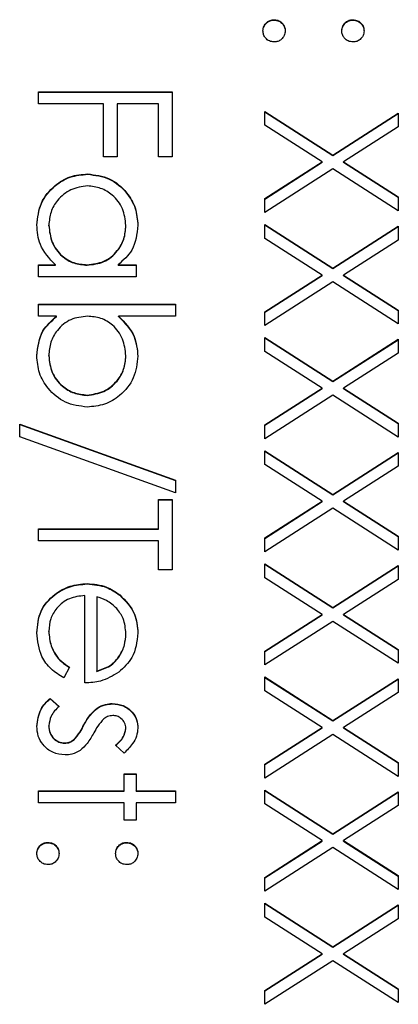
# Model space of a CAD drawing. Header units: millimetres. Extents: x 272 to 1443, y 39 to 1117.
# Tile 7 of 30: x 426.89 to 430.57, y 633.85 to 643.42. Entities that reach past the tile are written whole.
import ezdxf

# ---------------------------------------------------------------- set-up
doc = ezdxf.new("R2010")
doc.units = ezdxf.units.MM

msp = doc.modelspace()

# ---------------------------------------------------------------- linework, layer by layer
at = {"color": 7, "linetype": 'Continuous', "lineweight": 25}
for p, q in [((429.3638, 643.4161), (429.3638, 643.4197)), ((430.1305, 643.4161), (430.1305, 643.4197)), ((427.0722, 642.6036), (427.0722, 642.7202)), ((427.0722, 642.7202), (428.3722, 642.7202)), ((427.0722, 642.7165), (428.3722, 642.7165)), ((428.3722, 642.7202), (428.3722, 642.0873)), ((427.7055, 642.6036), (427.0722, 642.6036)), ((427.7055, 642.0873), (427.7055, 642.6036)), ((427.8388, 642.6036), (427.8388, 642.0873)), ((428.2388, 642.6036), (427.8388, 642.6036)), ((428.2388, 642.0873), (428.2388, 642.6036)), ((429.2722, 642.5286), (429.9352, 642.1044)), ((429.2722, 642.3941), (429.2722, 642.5286)), ((429.2722, 642.525), (429.9352, 642.1008)), ((429.9352, 642.1044), (430.5722, 642.512)), ((429.9352, 642.1008), (430.5722, 642.5083)), ((430.5722, 642.512), (430.5722, 642.3774)), ((429.83, 642.0373), (429.2722, 642.3941)), ((430.5722, 642.3774), (430.0404, 642.0373)), ((427.8388, 642.0873), (427.7055, 642.0873)), ((428.3722, 642.0873), (428.2388, 642.0873)), ((429.9352, 642.1008), (429.9352, 642.1044)), ((429.2722, 641.6805), (429.83, 642.0373)), ((429.2722, 641.6769), (429.83, 642.0337)), ((429.9352, 641.9699), (429.2722, 641.5459)), ((429.83, 642.0337), (429.83, 642.0373)), ((430.5722, 641.5626), (429.9352, 641.9699)), ((430.0404, 642.0373), (430.5722, 641.6972)), ((430.0404, 642.0337), (430.0404, 642.0373)), ((430.0404, 642.0337), (430.5722, 641.6935)), ((427.5498, 641.9171), (427.5498, 641.9207)), ((429.2722, 641.5459), (429.2722, 641.6805)), ((430.5722, 641.6972), (430.5722, 641.5626)), ((427.1722, 641.4179), (427.1722, 641.4216)), ((427.9222, 641.4169), (427.9222, 641.4205)), ((429.2722, 641.4294), (429.9352, 641.0052)), ((429.2722, 641.2948), (429.2722, 641.4294)), ((429.2722, 641.4257), (429.9352, 641.0015)), ((429.9352, 641.0052), (430.5722, 641.4127)), ((429.9352, 641.0015), (430.5722, 641.4091)), ((430.5722, 641.4127), (430.5722, 641.2782)), ((429.83, 640.938), (429.2722, 641.2948)), ((430.5722, 641.2782), (430.0404, 640.938)), ((427.0722, 641.038), (427.2365, 641.038)), ((427.0722, 640.9214), (427.0722, 641.038)), ((427.0722, 641.0343), (427.2365, 641.0343)), ((427.2365, 641.0343), (427.2365, 641.038)), ((427.5451, 641.0343), (427.5451, 641.038)), ((427.8464, 641.038), (428.0222, 641.038)), ((427.8464, 641.0343), (427.8464, 641.038)), ((427.8464, 641.0343), (428.0222, 641.0343)), ((428.0222, 641.038), (428.0222, 640.9214)), ((428.0222, 640.9214), (427.0722, 640.9214)), ((429.2722, 640.5812), (429.83, 640.938)), ((429.2722, 640.5776), (429.83, 640.9344)), ((429.83, 640.9344), (429.83, 640.938)), ((429.9352, 641.0015), (429.9352, 641.0052)), ((430.0404, 640.938), (430.5722, 640.5979)), ((430.0404, 640.9344), (430.0404, 640.938)), ((430.0404, 640.9344), (430.5722, 640.5942)), ((429.9352, 640.8706), (429.2722, 640.4467)), ((430.5722, 640.4633), (429.9352, 640.8706)), ((427.0722, 640.6549), (428.4055, 640.6549)), ((427.0722, 640.5383), (427.0722, 640.6549)), ((427.0722, 640.6512), (428.4055, 640.6512)), ((428.4055, 640.6549), (428.4055, 640.5383)), ((427.248, 640.5383), (427.0722, 640.5383)), ((427.248, 640.5346), (427.248, 640.5383)), ((428.4055, 640.5383), (427.8498, 640.5383)), ((427.8498, 640.5346), (427.8498, 640.5383)), ((429.2722, 640.4467), (429.2722, 640.5812)), ((430.5722, 640.5979), (430.5722, 640.4633)), ((429.2722, 640.3301), (429.9352, 639.9059)), ((429.2722, 640.1955), (429.2722, 640.3301)), ((429.2722, 640.3265), (429.9352, 639.9023)), ((429.9352, 639.9059), (430.5722, 640.3134)), ((429.9352, 639.9023), (430.5722, 640.3098)), ((430.5722, 640.3134), (430.5722, 640.1789)), ((427.1722, 640.1521), (427.1722, 640.1557)), ((427.9222, 640.1503), (427.9222, 640.1539)), ((429.83, 639.8387), (429.2722, 640.1955)), ((430.5722, 640.1789), (430.0404, 639.8387)), ((429.9352, 639.9023), (429.9352, 639.9059)), ((427.5454, 639.7685), (427.5454, 639.7721)), ((429.2722, 639.4819), (429.83, 639.8387)), ((429.2722, 639.4783), (429.83, 639.8351)), ((429.9352, 639.7713), (429.2722, 639.3474)), ((429.83, 639.8351), (429.83, 639.8387)), ((430.5722, 639.3641), (429.9352, 639.7713)), ((430.0404, 639.8387), (430.5722, 639.4986)), ((430.0404, 639.8351), (430.0404, 639.8387)), ((430.0404, 639.8351), (430.5722, 639.495)), ((426.8888, 639.489), (428.4055, 638.9456)), ((426.8888, 639.3661), (426.8888, 639.489)), ((426.8888, 639.4853), (428.4055, 638.942)), ((429.2722, 639.3474), (429.2722, 639.4819)), ((430.5722, 639.4986), (430.5722, 639.3641)), ((428.4055, 638.8227), (426.8888, 639.3661)), ((429.2722, 639.2308), (429.9352, 638.8066)), ((429.2722, 639.0963), (429.2722, 639.2308)), ((429.2722, 639.2272), (429.9352, 638.803)), ((429.9352, 638.8066), (430.5722, 639.2142)), ((429.9352, 638.803), (430.5722, 639.2105)), ((430.5722, 639.2142), (430.5722, 639.0796)), ((429.83, 638.7395), (429.2722, 639.0963)), ((430.5722, 639.0796), (430.0404, 638.7395)), ((428.4055, 638.9456), (428.4055, 638.8227)), ((429.9352, 638.803), (429.9352, 638.8066)), ((428.2388, 638.7561), (428.3722, 638.7561)), ((428.2388, 638.473), (428.2388, 638.7561)), ((428.2388, 638.7525), (428.3722, 638.7525)), ((428.3722, 638.7561), (428.3722, 638.0732)), ((429.2722, 638.3827), (429.83, 638.7395)), ((429.2722, 638.379), (429.83, 638.7358)), ((429.83, 638.7358), (429.83, 638.7395)), ((430.0404, 638.7395), (430.5722, 638.3993)), ((430.0404, 638.7358), (430.0404, 638.7395)), ((430.0404, 638.7358), (430.5722, 638.3957)), ((429.9352, 638.6721), (429.2722, 638.2481)), ((430.5722, 638.2648), (429.9352, 638.6721)), ((427.0722, 638.473), (428.2388, 638.473)), ((427.0722, 638.3564), (427.0722, 638.473)), ((427.0722, 638.4693), (428.2388, 638.4693)), ((428.2388, 638.4693), (428.2388, 638.473)), ((428.2388, 638.3564), (427.0722, 638.3564)), ((428.2388, 638.0732), (428.2388, 638.3564)), ((429.2722, 638.2481), (429.2722, 638.3827)), ((430.5722, 638.3993), (430.5722, 638.2648)), ((428.3722, 638.0732), (428.2388, 638.0732)), ((429.2722, 638.1315), (429.9352, 637.7073)), ((429.2722, 637.997), (429.2722, 638.1315)), ((429.2722, 638.1279), (429.9352, 637.7037)), ((429.9352, 637.7073), (430.5722, 638.1149)), ((429.9352, 637.7037), (430.5722, 638.1112)), ((430.5722, 638.1149), (430.5722, 637.9803)), ((429.83, 637.6402), (429.2722, 637.997)), ((430.5722, 637.9803), (430.0404, 637.6402)), ((427.5446, 637.9364), (427.5446, 637.94)), ((427.5222, 636.974), (427.5222, 637.8234)), ((427.6388, 637.8112), (427.6388, 637.0906)), ((427.8618, 637.8271), (427.8618, 637.8307)), ((429.9352, 637.7037), (429.9352, 637.7073)), ((429.2722, 637.2834), (429.83, 637.6402)), ((429.2722, 637.2798), (429.83, 637.6366)), ((429.9352, 637.5728), (429.2722, 637.1489)), ((429.83, 637.6366), (429.83, 637.6402)), ((430.5722, 637.1655), (429.9352, 637.5728)), ((430.0404, 637.6402), (430.5722, 637.3001)), ((430.0404, 637.6366), (430.0404, 637.6402)), ((430.0404, 637.6366), (430.5722, 637.2964)), ((427.1722, 637.4734), (427.1722, 637.477)), ((427.9222, 637.45), (427.9222, 637.4536)), ((429.2722, 637.1489), (429.2722, 637.2834)), ((430.5722, 637.3001), (430.5722, 637.1655)), ((427.3722, 637.1275), (427.3178, 637.0239)), ((427.6388, 637.0869), (427.6388, 637.0906)), ((429.2722, 637.0323), (429.9352, 636.6081)), ((429.2722, 636.8977), (429.2722, 637.0323)), ((429.2722, 637.0286), (429.9352, 636.6044)), ((429.9352, 636.6081), (430.5722, 637.0156)), ((429.9352, 636.6044), (430.5722, 637.012)), ((430.5722, 637.0156), (430.5722, 636.8811)), ((429.83, 636.5409), (429.2722, 636.8977)), ((427.1842, 636.8241), (427.2722, 636.7468)), ((427.1842, 636.8204), (427.1842, 636.8241)), ((427.1842, 636.8204), (427.2722, 636.7431)), ((430.5722, 636.8811), (430.0404, 636.5409)), ((427.6433, 636.727), (427.6433, 636.7306)), ((427.7896, 636.7705), (427.7896, 636.7741)), ((429.9352, 636.6044), (429.9352, 636.6081)), ((427.1722, 636.555), (427.1722, 636.5586)), ((427.5136, 636.5633), (427.5136, 636.5669)), ((427.9222, 636.5305), (427.9222, 636.5342)), ((429.2722, 636.1841), (429.83, 636.5409)), ((429.2722, 636.1805), (429.83, 636.5373)), ((429.83, 636.5373), (429.83, 636.5409)), ((430.0404, 636.5409), (430.5722, 636.2008)), ((430.0404, 636.5373), (430.0404, 636.5409)), ((430.0404, 636.5373), (430.5722, 636.1971)), ((427.4157, 636.4194), (427.4157, 636.423)), ((429.9352, 636.4735), (429.2722, 636.0496)), ((430.5722, 636.0662), (429.9352, 636.4735)), ((427.325, 636.3874), (427.325, 636.391)), ((427.9037, 636.2911), (427.8222, 636.3702)), ((429.2722, 636.0496), (429.2722, 636.1841)), ((430.5722, 636.2008), (430.5722, 636.0662)), ((427.9055, 636.0912), (428.0222, 636.0912)), ((427.9055, 635.9247), (427.9055, 636.0912)), ((427.9055, 636.0876), (428.0222, 636.0876)), ((428.0222, 636.0912), (428.0222, 635.9247)), ((427.0722, 635.9247), (427.9055, 635.9247)), ((427.0722, 635.8081), (427.0722, 635.9247)), ((427.0722, 635.921), (427.9055, 635.921)), ((427.9055, 635.921), (427.9055, 635.9247)), ((428.0222, 635.9247), (428.4055, 635.9247)), ((428.0222, 635.921), (428.0222, 635.9247)), ((428.0222, 635.921), (428.4055, 635.921)), ((428.4055, 635.9247), (428.4055, 635.8081)), ((429.2722, 635.933), (429.9352, 635.5088)), ((429.2722, 635.7984), (429.2722, 635.933)), ((429.2722, 635.9294), (429.9352, 635.5052)), ((429.9352, 635.5088), (430.5722, 635.9163)), ((429.9352, 635.5052), (430.5722, 635.9127)), ((430.5722, 635.9163), (430.5722, 635.7818)), ((427.9055, 635.8081), (427.0722, 635.8081)), ((427.9055, 635.6415), (427.9055, 635.8081)), ((428.0222, 635.8081), (428.0222, 635.6415)), ((428.4055, 635.8081), (428.0222, 635.8081)), ((429.83, 635.4416), (429.2722, 635.7984)), ((430.5722, 635.7818), (430.0404, 635.4416)), ((428.0222, 635.6415), (427.9055, 635.6415)), ((429.9352, 635.5052), (429.9352, 635.5088)), ((427.1638, 635.4214), (427.1638, 635.425)), ((427.9305, 635.4214), (427.9305, 635.425)), ((429.2722, 635.0848), (429.83, 635.4416)), ((429.2722, 635.0812), (429.83, 635.438)), ((429.9352, 635.3742), (429.2722, 634.9503)), ((429.83, 635.438), (429.83, 635.4416)), ((430.5722, 634.967), (429.9352, 635.3742)), ((430.0404, 635.4416), (430.5722, 635.1015)), ((430.0404, 635.438), (430.0404, 635.4416)), ((430.0404, 635.438), (430.5722, 635.0979)), ((429.2722, 634.9503), (429.2722, 635.0848)), ((430.5722, 635.1015), (430.5722, 634.967)), ((429.2722, 634.8337), (429.9352, 634.4095)), ((429.2722, 634.6992), (429.2722, 634.8337)), ((429.2722, 634.8301), (429.9352, 634.4059)), ((429.9352, 634.4095), (430.5722, 634.8171)), ((429.9352, 634.4059), (430.5722, 634.8134)), ((430.5722, 634.8171), (430.5722, 634.6825)), ((429.83, 634.3424), (429.2722, 634.6992)), ((430.5722, 634.6825), (430.0404, 634.3424)), ((429.9352, 634.4059), (429.9352, 634.4095)), ((429.2722, 633.9856), (429.83, 634.3424)), ((429.2722, 633.9819), (429.83, 634.3387)), ((429.83, 634.3387), (429.83, 634.3424)), ((430.0404, 634.3424), (430.5722, 634.0022)), ((430.0404, 634.3387), (430.0404, 634.3424)), ((430.0404, 634.3387), (430.5722, 633.9986)), ((429.9352, 634.275), (429.2722, 633.851)), ((430.5722, 633.8677), (429.9352, 634.275)), ((429.2722, 633.851), (429.2722, 633.9856)), ((430.5722, 634.0022), (430.5722, 633.8677))]:
    msp.add_line(p, q, dxfattribs=at)
for points, knots in [([(429.2555, 643.3115), (429.2575, 643.3274), (429.2614, 643.3592), (429.2908, 643.3945), (429.3262, 643.4162), (429.3513, 643.4185), (429.3638, 643.4197)], [0, 0, 0, 0, 0.279581, 0.559143, 0.779575, 1, 1, 1, 1]), ([(429.2555, 643.3078), (429.2575, 643.3237), (429.2614, 643.3556), (429.2908, 643.3908), (429.3262, 643.4126), (429.3513, 643.4149), (429.3638, 643.4161)], [0, 0, 0, 0, 0.279581, 0.559143, 0.779575, 1, 1, 1, 1]), ([(429.3638, 643.4197), (429.3798, 643.4178), (429.4118, 643.414), (429.4472, 643.3846), (429.4689, 643.3491), (429.4711, 643.324), (429.4722, 643.3115)], [0, 0, 0, 0, 0.279576, 0.559284, 0.779552, 1, 1, 1, 1]), ([(429.3638, 643.4161), (429.3798, 643.4142), (429.4118, 643.4104), (429.4472, 643.381), (429.4689, 643.3455), (429.4711, 643.3204), (429.4722, 643.3078)], [0, 0, 0, 0, 0.279576, 0.559284, 0.779552, 1, 1, 1, 1]), ([(430.0222, 643.3115), (430.024, 643.3274), (430.0278, 643.3594), (430.0573, 643.3946), (430.0928, 643.4164), (430.118, 643.4186), (430.1305, 643.4197)], [0, 0, 0, 0, 0.279647, 0.559299, 0.779615, 1, 1, 1, 1]), ([(430.0222, 643.3078), (430.024, 643.3238), (430.0278, 643.3558), (430.0573, 643.391), (430.0928, 643.4128), (430.118, 643.415), (430.1305, 643.4161)], [0, 0, 0, 0, 0.279647, 0.559299, 0.779615, 1, 1, 1, 1]), ([(430.1305, 643.4197), (430.1464, 643.4177), (430.1783, 643.4138), (430.2136, 643.3844), (430.2353, 643.349), (430.2377, 643.324), (430.2388, 643.3115)], [0, 0, 0, 0, 0.279585, 0.559454, 0.779697, 1, 1, 1, 1]), ([(430.1305, 643.4161), (430.1464, 643.4141), (430.1783, 643.4102), (430.2136, 643.3808), (430.2353, 643.3454), (430.2377, 643.3203), (430.2388, 643.3078)], [0, 0, 0, 0, 0.279585, 0.559454, 0.779697, 1, 1, 1, 1]), ([(429.3638, 643.2032), (429.3479, 643.2051), (429.3159, 643.2089), (429.2807, 643.2384), (429.2589, 643.2738), (429.2566, 643.2989), (429.2555, 643.3115)], [0, 0, 0, 0, 0.279469, 0.559358, 0.779674, 1, 1, 1, 1]), ([(429.4722, 643.3115), (429.4704, 643.2954), (429.4667, 643.2634), (429.4369, 643.2284), (429.4016, 643.2062), (429.3764, 643.2042), (429.3638, 643.2032)], [0, 0, 0, 0, 0.279602, 0.559212, 0.779475, 1, 1, 1, 1]), ([(430.1305, 643.2032), (430.1145, 643.205), (430.0824, 643.2086), (430.0473, 643.2383), (430.0253, 643.2737), (430.0232, 643.2989), (430.0222, 643.3115)], [0, 0, 0, 0, 0.279517, 0.559326, 0.779544, 1, 1, 1, 1]), ([(430.2388, 643.3115), (430.237, 643.2954), (430.2334, 643.2634), (430.2036, 643.2284), (430.1683, 643.2062), (430.1431, 643.2042), (430.1305, 643.2032)], [0, 0, 0, 0, 0.279602, 0.559212, 0.779475, 1, 1, 1, 1]), ([(427.0555, 641.4257), (427.0641, 641.4987), (427.0811, 641.6447), (427.2155, 641.8062), (427.3776, 641.9059), (427.4924, 641.9158), (427.5498, 641.9207)], [0, 0, 0, 0, 0.279573, 0.559333, 0.779589, 1, 1, 1, 1]), ([(427.0555, 641.4221), (427.0641, 641.495), (427.0811, 641.641), (427.2155, 641.8025), (427.3776, 641.9023), (427.4924, 641.9121), (427.5498, 641.9171)], [0, 0, 0, 0, 0.2795734, 0.559333, 0.7795891, 1, 1, 1, 1]), ([(427.5498, 641.9207), (427.6226, 641.9117), (427.7683, 641.8936), (427.9267, 641.7561), (428.0242, 641.5936), (428.034, 641.4793), (428.0388, 641.4221)], [0, 0, 0, 0, 0.279413, 0.559191, 0.779548, 1, 1, 1, 1]), ([(427.5498, 641.9171), (427.6226, 641.908), (427.7683, 641.89), (427.9267, 641.7525), (428.0242, 641.59), (428.034, 641.4756), (428.0388, 641.4184)], [0, 0, 0, 0, 0.279413, 0.559191, 0.779548, 1, 1, 1, 1]), ([(427.5485, 641.8041), (427.493, 641.7963), (427.382, 641.7805), (427.2581, 641.6783), (427.185, 641.5527), (427.1764, 641.4653), (427.1722, 641.4216)], [0, 0, 0, 0, 0.279429, 0.559146, 0.77957, 1, 1, 1, 1]), ([(427.9222, 641.4205), (427.9157, 641.4762), (427.9027, 641.5875), (427.8037, 641.7139), (427.6795, 641.7899), (427.5922, 641.7994), (427.5485, 641.8041)], [0, 0, 0, 0, 0.279767, 0.559291, 0.779719, 1, 1, 1, 1]), ([(427.2365, 641.038), (427.178, 641.0995), (427.0734, 641.2095), (427.061, 641.3595), (427.0555, 641.4257)], [0, 0, 0, 0, 0.558763, 1, 1, 1, 1]), ([(427.1722, 641.4216), (427.1789, 641.3659), (427.1923, 641.2546), (427.2876, 641.1249), (427.4133, 641.0494), (427.5012, 641.0418), (427.5451, 641.038)], [0, 0, 0, 0, 0.279822, 0.559387, 0.779603, 1, 1, 1, 1]), ([(427.1722, 641.4179), (427.1789, 641.3623), (427.1923, 641.251), (427.2876, 641.1213), (427.4133, 641.0458), (427.5012, 641.0381), (427.5451, 641.0343)], [0, 0, 0, 0, 0.279822, 0.559387, 0.779603, 1, 1, 1, 1]), ([(427.5451, 641.038), (427.6014, 641.0442), (427.7141, 641.0566), (427.838, 641.1616), (427.9117, 641.288), (427.9187, 641.3763), (427.9222, 641.4205)], [0, 0, 0, 0, 0.27966, 0.55921, 0.779487, 1, 1, 1, 1]), ([(427.5451, 641.0343), (427.6014, 641.0405), (427.7141, 641.053), (427.838, 641.1579), (427.9117, 641.2844), (427.9187, 641.3727), (427.9222, 641.4169)], [0, 0, 0, 0, 0.27966, 0.55921, 0.779487, 1, 1, 1, 1]), ([(428.0388, 641.4221), (428.0291, 641.3364), (428.0118, 641.1831), (427.897, 641.0824), (427.8464, 641.038)], [0, 0, 0, 0, 0.5590621, 1, 1, 1, 1]), ([(427.0555, 640.1547), (427.0654, 640.2402), (427.0831, 640.3931), (427.1975, 640.4938), (427.248, 640.5383)], [0, 0, 0, 0, 0.5589217, 1, 1, 1, 1]), ([(427.0555, 640.151), (427.0654, 640.2365), (427.0831, 640.3895), (427.1975, 640.4902), (427.248, 640.5346)], [0, 0, 0, 0, 0.558922, 1, 1, 1, 1]), ([(427.549, 640.5383), (427.4927, 640.532), (427.3801, 640.5195), (427.2558, 640.415), (427.1828, 640.2881), (427.1757, 640.1999), (427.1722, 640.1557)], [0, 0, 0, 0, 0.279639, 0.559192, 0.779512, 1, 1, 1, 1]), ([(427.9222, 640.1539), (427.9153, 640.2096), (427.9016, 640.3209), (427.8066, 640.4509), (427.6809, 640.5268), (427.593, 640.5345), (427.549, 640.5383)], [0, 0, 0, 0, 0.279786, 0.559477, 0.779627, 1, 1, 1, 1]), ([(427.8498, 640.5383), (427.9099, 640.4774), (428.0175, 640.3685), (428.0323, 640.2176), (428.0388, 640.151)], [0, 0, 0, 0, 0.5592939, 1, 1, 1, 1]), ([(427.8498, 640.5346), (427.9099, 640.4737), (428.0175, 640.3649), (428.0323, 640.2139), (428.0388, 640.1474)], [0, 0, 0, 0, 0.559294, 1, 1, 1, 1]), ([(427.5454, 639.6555), (427.4724, 639.6645), (427.3264, 639.6823), (427.1678, 639.8202), (427.0701, 639.9828), (427.0604, 640.0974), (427.0555, 640.1547)], [0, 0, 0, 0, 0.279433, 0.559216, 0.779559, 1, 1, 1, 1]), ([(427.1722, 640.1557), (427.1787, 640.1001), (427.1916, 639.9889), (427.2905, 639.8625), (427.4144, 639.7863), (427.5017, 639.7769), (427.5454, 639.7721)], [0, 0, 0, 0, 0.279756, 0.559279, 0.779725, 1, 1, 1, 1]), ([(427.1722, 640.1521), (427.1787, 640.0965), (427.1916, 639.9853), (427.2905, 639.8589), (427.4144, 639.7827), (427.5017, 639.7732), (427.5454, 639.7685)], [0, 0, 0, 0, 0.279756, 0.559279, 0.779725, 1, 1, 1, 1]), ([(427.5454, 639.7721), (427.6008, 639.78), (427.7116, 639.7959), (427.8358, 639.8975), (427.9093, 640.0229), (427.9179, 640.1102), (427.9222, 640.1539)], [0, 0, 0, 0, 0.279403, 0.559104, 0.779552, 1, 1, 1, 1]), ([(428.0388, 640.151), (428.0304, 640.0781), (428.0134, 639.9321), (427.8791, 639.7708), (427.7175, 639.6703), (427.6028, 639.6605), (427.5454, 639.6555)], [0, 0, 0, 0, 0.279577, 0.559334, 0.779604, 1, 1, 1, 1]), ([(427.5454, 639.7685), (427.6008, 639.7764), (427.7116, 639.7922), (427.8358, 639.8938), (427.9093, 640.0192), (427.9179, 640.1066), (427.9222, 640.1503)], [0, 0, 0, 0, 0.279403, 0.559104, 0.779552, 1, 1, 1, 1]), ([(427.0555, 637.4624), (427.062, 637.5347), (427.075, 637.6789), (427.2137, 637.8342), (427.376, 637.9244), (427.4884, 637.9348), (427.5446, 637.94)], [0, 0, 0, 0, 0.279885, 0.558859, 0.779462, 1, 1, 1, 1]), ([(427.0555, 637.4588), (427.062, 637.531), (427.075, 637.6753), (427.2137, 637.8305), (427.376, 637.9208), (427.4884, 637.9312), (427.5446, 637.9364)], [0, 0, 0, 0, 0.279885, 0.558859, 0.779462, 1, 1, 1, 1]), ([(427.5446, 637.94), (427.6091, 637.9342), (427.7244, 637.9239), (427.8198, 637.8592), (427.8618, 637.8307)], [0, 0, 0, 0, 0.559427, 1, 1, 1, 1]), ([(427.5446, 637.9364), (427.6091, 637.9306), (427.7244, 637.9203), (427.8198, 637.8556), (427.8618, 637.8271)], [0, 0, 0, 0, 0.559427, 1, 1, 1, 1]), ([(427.5222, 637.8234), (427.4707, 637.8174), (427.3679, 637.8055), (427.2514, 637.7136), (427.1821, 637.5984), (427.1755, 637.5175), (427.1722, 637.477)], [0, 0, 0, 0, 0.279963, 0.559359, 0.779526, 1, 1, 1, 1]), ([(427.8331, 637.6982), (427.801, 637.7266), (427.7436, 637.7773), (427.6709, 637.8008), (427.6388, 637.8112)], [0, 0, 0, 0, 0.558795, 1, 1, 1, 1]), ([(427.8618, 637.8307), (427.9192, 637.7724), (428.0219, 637.668), (428.0337, 637.5234), (428.0388, 637.4596)], [0, 0, 0, 0, 0.558577, 1, 1, 1, 1]), ([(427.8618, 637.8271), (427.9192, 637.7688), (428.0219, 637.6644), (428.0337, 637.5198), (428.0388, 637.456)], [0, 0, 0, 0, 0.5585773, 1, 1, 1, 1]), ([(427.9222, 637.4536), (427.9178, 637.504), (427.91, 637.594), (427.8566, 637.6664), (427.8331, 637.6982)], [0, 0, 0, 0, 0.559458, 1, 1, 1, 1]), ([(427.1722, 637.477), (427.1768, 637.4292), (427.1845, 637.3503), (427.2324, 637.2498), (427.2956, 637.1803), (427.3466, 637.1451), (427.3722, 637.1275)], [0, 0, 0, 0, 0.339465, 0.559626, 0.779498, 1, 1, 1, 1]), ([(427.1722, 637.4734), (427.1768, 637.4256), (427.1845, 637.3467), (427.2324, 637.2462), (427.2956, 637.1766), (427.3466, 637.1415), (427.3722, 637.1239)], [0, 0, 0, 0, 0.339465, 0.559626, 0.779498, 1, 1, 1, 1]), ([(427.3178, 637.0239), (427.2748, 637.0504), (427.1888, 637.1034), (427.0785, 637.2527), (427.0642, 637.383), (427.0555, 637.4624)], [0, 0, 0, 0, 0.280919, 0.561407, 1, 1, 1, 1]), ([(427.6388, 637.0906), (427.6838, 637.1048), (427.7736, 637.1333), (427.8641, 637.233), (427.9135, 637.3436), (427.9193, 637.4169), (427.9222, 637.4536)], [0, 0, 0, 0, 0.280138, 0.559194, 0.779598, 1, 1, 1, 1]), ([(427.6388, 637.0869), (427.6838, 637.1012), (427.7736, 637.1297), (427.8641, 637.2294), (427.9135, 637.3399), (427.9193, 637.4133), (427.9222, 637.45)], [0, 0, 0, 0, 0.280138, 0.559194, 0.779598, 1, 1, 1, 1]), ([(428.0388, 637.4596), (428.0291, 637.3752), (428.0116, 637.2242), (427.9007, 637.1223), (427.8519, 637.0773)], [0, 0, 0, 0, 0.558919, 1, 1, 1, 1]), ([(427.8519, 637.0773), (427.7947, 637.0435), (427.6924, 636.983), (427.5743, 636.9767), (427.5222, 636.974)], [0, 0, 0, 0, 0.5588968, 1, 1, 1, 1]), ([(427.0555, 636.5526), (427.0631, 636.6116), (427.0766, 636.7169), (427.1512, 636.7913), (427.1842, 636.8241)], [0, 0, 0, 0, 0.559289, 1, 1, 1, 1]), ([(427.0555, 636.549), (427.0631, 636.6079), (427.0766, 636.7133), (427.1512, 636.7877), (427.1842, 636.8204)], [0, 0, 0, 0, 0.559289, 1, 1, 1, 1]), ([(427.2722, 636.7468), (427.2421, 636.7173), (427.1884, 636.6647), (427.1771, 636.591), (427.1722, 636.5586)], [0, 0, 0, 0, 0.5608331, 1, 1, 1, 1]), ([(427.5136, 636.5669), (427.5329, 636.6015), (427.5674, 636.6632), (427.6201, 636.7101), (427.6433, 636.7306)], [0, 0, 0, 0, 0.5606591, 1, 1, 1, 1]), ([(427.5136, 636.5633), (427.5329, 636.5979), (427.5674, 636.6596), (427.6201, 636.7064), (427.6433, 636.727)], [0, 0, 0, 0, 0.560659, 1, 1, 1, 1]), ([(427.6433, 636.7306), (427.6689, 636.7448), (427.7147, 636.77), (427.7667, 636.7728), (427.7896, 636.7741)], [0, 0, 0, 0, 0.559587, 1, 1, 1, 1]), ([(427.6433, 636.727), (427.6689, 636.7411), (427.7147, 636.7664), (427.7667, 636.7692), (427.7896, 636.7705)], [0, 0, 0, 0, 0.559587, 1, 1, 1, 1]), ([(427.7896, 636.7741), (427.826, 636.7706), (427.8987, 636.7637), (427.9819, 636.7004), (428.032, 636.6198), (428.0366, 636.5627), (428.0388, 636.5342)], [0, 0, 0, 0, 0.279936, 0.559437, 0.779611, 1, 1, 1, 1]), ([(427.7896, 636.7705), (427.826, 636.767), (427.8987, 636.7601), (427.9819, 636.6968), (428.032, 636.6161), (428.0366, 636.5591), (428.0388, 636.5305)], [0, 0, 0, 0, 0.279936, 0.559437, 0.779611, 1, 1, 1, 1]), ([(427.7081, 636.6252), (427.6869, 636.6021), (427.6489, 636.5607), (427.622, 636.5114), (427.6102, 636.4897)], [0, 0, 0, 0, 0.559018, 1, 1, 1, 1]), ([(427.7943, 636.6575), (427.7767, 636.6554), (427.7452, 636.6516), (427.7195, 636.6333), (427.7081, 636.6252)], [0, 0, 0, 0, 0.559054, 1, 1, 1, 1]), ([(427.9222, 636.5342), (427.9197, 636.5526), (427.9149, 636.5896), (427.8789, 636.6288), (427.8379, 636.6536), (427.8088, 636.6562), (427.7943, 636.6575)], [0, 0, 0, 0, 0.2793129, 0.5590715, 0.7795178, 1, 1, 1, 1]), ([(427.33, 636.2744), (427.2891, 636.2792), (427.2073, 636.2886), (427.1167, 636.3642), (427.0631, 636.4563), (427.058, 636.5205), (427.0555, 636.5526)], [0, 0, 0, 0, 0.279548, 0.559226, 0.779475, 1, 1, 1, 1]), ([(427.1722, 636.5586), (427.1746, 636.535), (427.1793, 636.4878), (427.2193, 636.4335), (427.2694, 636.3972), (427.3065, 636.3931), (427.325, 636.391)], [0, 0, 0, 0, 0.279988, 0.559745, 0.779963, 1, 1, 1, 1]), ([(427.1722, 636.555), (427.1746, 636.5314), (427.1793, 636.4842), (427.2193, 636.4299), (427.2694, 636.3935), (427.3065, 636.3894), (427.325, 636.3874)], [0, 0, 0, 0, 0.279988, 0.559745, 0.779963, 1, 1, 1, 1]), ([(427.4157, 636.423), (427.4368, 636.4479), (427.4747, 636.4924), (427.5017, 636.5441), (427.5136, 636.5669)], [0, 0, 0, 0, 0.5590744, 1, 1, 1, 1]), ([(427.4157, 636.4194), (427.4368, 636.4443), (427.4747, 636.4888), (427.5017, 636.5405), (427.5136, 636.5633)], [0, 0, 0, 0, 0.559074, 1, 1, 1, 1]), ([(427.8222, 636.3702), (427.8509, 636.3952), (427.9019, 636.4398), (427.916, 636.5054), (427.9222, 636.5342)], [0, 0, 0, 0, 0.562045, 1, 1, 1, 1]), ([(427.8222, 636.3666), (427.8509, 636.3916), (427.9019, 636.4361), (427.916, 636.5018), (427.9222, 636.5305)], [0, 0, 0, 0, 0.562045, 1, 1, 1, 1]), ([(428.0388, 636.5342), (428.0358, 636.5075), (428.0298, 636.4541), (427.9819, 636.3694), (427.9334, 636.3208), (427.9037, 636.2911)], [0, 0, 0, 0, 0.279553, 0.559703, 1, 1, 1, 1]), ([(427.325, 636.391), (427.3436, 636.3927), (427.3766, 636.3958), (427.4037, 636.4147), (427.4157, 636.423)], [0, 0, 0, 0, 0.559603, 1, 1, 1, 1]), ([(427.325, 636.3874), (427.3436, 636.3891), (427.3766, 636.3922), (427.4037, 636.4111), (427.4157, 636.4194)], [0, 0, 0, 0, 0.559603, 1, 1, 1, 1]), ([(427.6102, 636.4897), (427.5902, 636.4537), (427.5546, 636.3897), (427.5006, 636.3404), (427.4769, 636.3187)], [0, 0, 0, 0, 0.560649, 1, 1, 1, 1]), ([(427.4769, 636.3187), (427.4512, 636.3043), (427.4053, 636.2786), (427.353, 636.2757), (427.33, 636.2744)], [0, 0, 0, 0, 0.559466, 1, 1, 1, 1]), ([(427.0555, 635.3167), (427.0575, 635.3327), (427.0614, 635.3645), (427.0908, 635.3997), (427.1262, 635.4215), (427.1513, 635.4238), (427.1638, 635.425)], [0, 0, 0, 0, 0.279581, 0.559143, 0.779575, 1, 1, 1, 1]), ([(427.0555, 635.3131), (427.0575, 635.329), (427.0614, 635.3609), (427.0908, 635.3961), (427.1262, 635.4179), (427.1513, 635.4202), (427.1638, 635.4214)], [0, 0, 0, 0, 0.279581, 0.559143, 0.779575, 1, 1, 1, 1]), ([(427.1638, 635.425), (427.1798, 635.4231), (427.2118, 635.4193), (427.2472, 635.3899), (427.2689, 635.3544), (427.2711, 635.3293), (427.2722, 635.3167)], [0, 0, 0, 0, 0.279576, 0.559284, 0.779552, 1, 1, 1, 1]), ([(427.1638, 635.4214), (427.1798, 635.4195), (427.2118, 635.4157), (427.2472, 635.3863), (427.2689, 635.3507), (427.2711, 635.3256), (427.2722, 635.3131)], [0, 0, 0, 0, 0.279576, 0.559284, 0.779552, 1, 1, 1, 1]), ([(427.8222, 635.3167), (427.824, 635.3327), (427.8278, 635.3647), (427.8573, 635.3999), (427.8928, 635.4217), (427.918, 635.4239), (427.9305, 635.425)], [0, 0, 0, 0, 0.279647, 0.559299, 0.779615, 1, 1, 1, 1]), ([(427.8222, 635.3131), (427.824, 635.3291), (427.8278, 635.361), (427.8573, 635.3963), (427.8928, 635.418), (427.918, 635.4203), (427.9305, 635.4214)], [0, 0, 0, 0, 0.279647, 0.559299, 0.779615, 1, 1, 1, 1]), ([(427.9305, 635.425), (427.9464, 635.423), (427.9783, 635.4191), (428.0136, 635.3897), (428.0353, 635.3543), (428.0377, 635.3292), (428.0388, 635.3167)], [0, 0, 0, 0, 0.279585, 0.559454, 0.779697, 1, 1, 1, 1]), ([(427.9305, 635.4214), (427.9464, 635.4194), (427.9783, 635.4154), (428.0136, 635.386), (428.0353, 635.3506), (428.0377, 635.3256), (428.0388, 635.3131)], [0, 0, 0, 0, 0.279585, 0.559454, 0.779697, 1, 1, 1, 1]), ([(427.1638, 635.2085), (427.1479, 635.2104), (427.1159, 635.2141), (427.0807, 635.2437), (427.0589, 635.2791), (427.0566, 635.3042), (427.0555, 635.3167)], [0, 0, 0, 0, 0.279469, 0.559358, 0.779674, 1, 1, 1, 1]), ([(427.2722, 635.3167), (427.2704, 635.3007), (427.2667, 635.2687), (427.2369, 635.2337), (427.2016, 635.2114), (427.1764, 635.2095), (427.1638, 635.2085)], [0, 0, 0, 0, 0.279602, 0.559212, 0.779475, 1, 1, 1, 1]), ([(427.9305, 635.2085), (427.9145, 635.2103), (427.8824, 635.2138), (427.8473, 635.2436), (427.8253, 635.279), (427.8232, 635.3041), (427.8222, 635.3167)], [0, 0, 0, 0, 0.2795175, 0.5593264, 0.7795441, 1, 1, 1, 1]), ([(428.0388, 635.3167), (428.037, 635.3007), (428.0334, 635.2687), (428.0036, 635.2337), (427.9683, 635.2114), (427.9431, 635.2095), (427.9305, 635.2085)], [0, 0, 0, 0, 0.2796016, 0.559212, 0.7794752, 1, 1, 1, 1])]:
    msp.add_open_spline(points, degree=3, knots=knots, dxfattribs=at)

doc.saveas('drawing.dxf')
